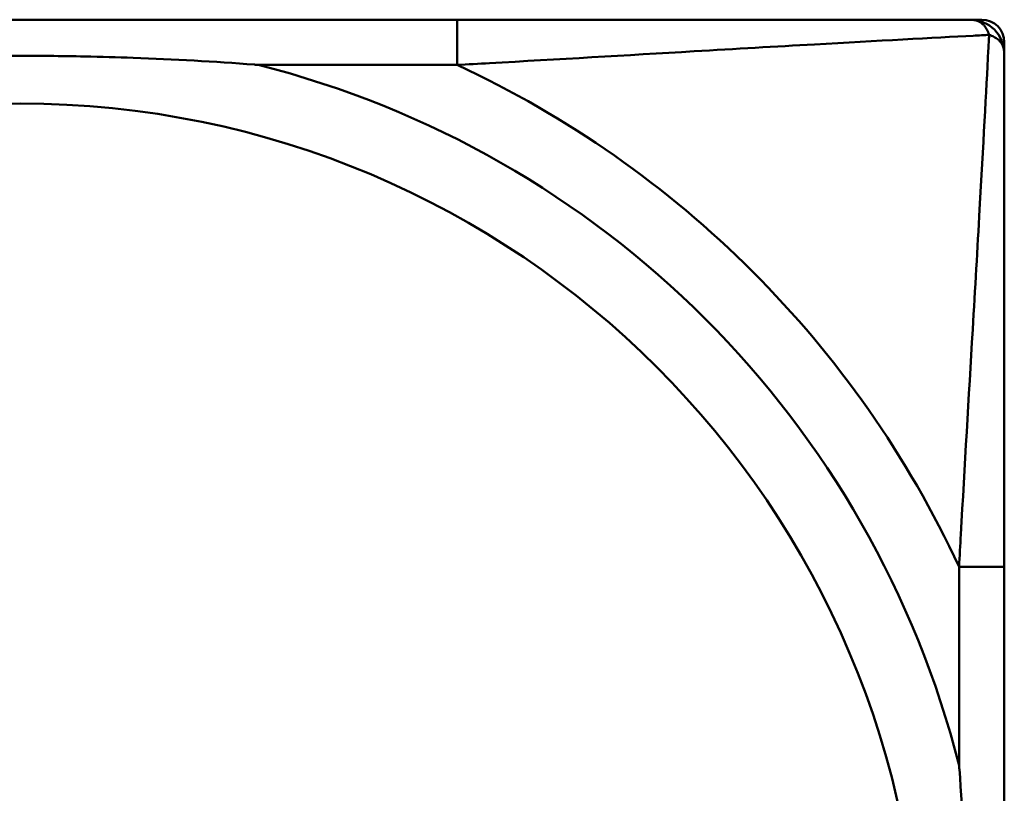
# Model space of a CAD drawing. Header units: inches. Extents: x 7.4 to 53, y 27.5 to 52.4.
# Tile 40 of 128: x 33.957 to 34.3, y 30.627 to 30.896. Entities that reach past the tile are written whole.
import ezdxf

# ---------------------------------------------------------------- set-up
doc = ezdxf.new("R2010")
doc.units = ezdxf.units.IN
doc.header["$MEASUREMENT"] = 0
doc.layers.add('Visible Edges(ANSI)', color=7, linetype='Continuous', lineweight=50)
doc.layers.add('Visible Tangent Edges(ANSI)', color=7, linetype='Continuous', lineweight=50)

msp = doc.modelspace()

# ---------------------------------------------------------------- linework, layer by layer
at = {"layer": 'Visible Edges(ANSI)'}
for p, q in [((34.10927482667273, 30.895946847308), (33.80534988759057, 30.895946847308)), ((34.28801662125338, 30.895946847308), (34.29195362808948, 30.895946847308)), ((34.29982764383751, 30.88807283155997), (34.29982764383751, 30.88413582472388)), ((34.29982764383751, 30.40146909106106), (34.29982764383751, 30.70539403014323))]:
    msp.add_line(p, q, dxfattribs=at)
for centre, radius, start, end in [((34.28801662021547, 30.88413582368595), 0.0118110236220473, 4.9783130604e-06, 89.99999496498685), ((34.29195362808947, 30.88807283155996), 0.0078740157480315, 0, 90)]:
    msp.add_arc(centre, radius, start, end, dxfattribs=at)
for points, knots in [([(34.28801662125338, 30.895946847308), (34.2731296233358, 30.895946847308), (34.23152875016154, 30.895946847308), (34.19088403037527, 30.895946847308), (34.16435418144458, 30.895946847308), (34.13649661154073, 30.895946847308), (34.10927482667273, 30.895946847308)], [-0.525220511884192, -0.525220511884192, -0.525220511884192, -0.525220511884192, -0.2074300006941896, -0.2074300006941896, -0.2074300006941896, 0, 0, 0, 0]), ([(33.87456510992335, 30.88019881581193), (33.87500157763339, 30.88023224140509), (33.87543807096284, 30.8802654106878), (33.89194205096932, 30.88150976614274), (33.90800496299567, 30.88237044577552), (33.93095916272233, 30.88307536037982), (33.93765798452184, 30.88321850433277), (33.94683400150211, 30.88332884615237), (33.9493050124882, 30.88335005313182), (33.95338397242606, 30.88337101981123), (33.95499151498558, 30.88337568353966), (33.95812138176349, 30.88337775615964), (33.95964355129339, 30.88337553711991), (33.96321434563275, 30.88336276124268), (33.96526271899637, 30.88334958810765), (33.97144021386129, 30.88329223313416), (33.97556767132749, 30.88323017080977), (33.98529942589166, 30.88302784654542), (33.99089934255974, 30.882867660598), (34.0106641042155, 30.8821479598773), (34.02470650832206, 30.88135717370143), (34.03918664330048, 30.8802654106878), (34.03962313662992, 30.88023224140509), (34.04005960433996, 30.88019881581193)], [-0.4161139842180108, -0.4161139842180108, -0.4161139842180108, -0.4161139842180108, -0.4127690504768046, -0.4127690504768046, -0.2896446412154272, -0.2896446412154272, -0.2388934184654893, -0.2388934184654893, -0.2201881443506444, -0.2201881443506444, -0.208020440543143, -0.208020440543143, -0.1964990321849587, -0.1964990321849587, -0.1809938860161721, -0.1809938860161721, -0.1497410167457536, -0.1497410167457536, -0.1073161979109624, -0.1073161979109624, 0, 0, 0.0033356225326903, 0.0033356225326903, 0.0033356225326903, 0.0033356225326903]), ([(34.29982764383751, 30.70539403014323), (34.29982764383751, 30.70896976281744), (34.29982764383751, 30.71255658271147), (34.29982764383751, 30.71614996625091), (34.29982764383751, 30.74935879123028), (34.29982764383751, 30.78306488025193), (34.29982764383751, 30.81393057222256), (34.29982764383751, 30.84087037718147), (34.29982764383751, 30.86641919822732), (34.29982764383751, 30.87985621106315), (34.29982764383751, 30.88146935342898), (34.29982764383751, 30.88289980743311), (34.29982764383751, 30.88413582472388)], [0, 0, 0, 0, 0.0272470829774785, 0.0272470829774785, 0.0272470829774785, 0.2790553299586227, 0.2790553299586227, 0.2790553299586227, 0.4988354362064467, 0.4988354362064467, 0.4988354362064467, 0.5252205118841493, 0.5252205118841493, 0.5252205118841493, 0.5252205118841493]), ([(34.28407961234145, 30.63617880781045), (34.28411303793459, 30.63574234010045), (34.28414620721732, 30.63530584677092), (34.28539056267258, 30.61880186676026), (34.28625124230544, 30.60273895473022), (34.28695615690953, 30.579784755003), (34.28709930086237, 30.57308593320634), (34.28720964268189, 30.5639099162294), (34.28723084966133, 30.56143890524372), (34.28725181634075, 30.55735994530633), (34.28725648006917, 30.55575240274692), (34.28725855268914, 30.5526225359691), (34.28725633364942, 30.55110036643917), (34.28724355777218, 30.54752957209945), (34.28723038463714, 30.54548119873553), (34.28717302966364, 30.53930370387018), (34.28711096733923, 30.53517624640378), (34.28690864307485, 30.52544449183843), (34.28674845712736, 30.51984457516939), (34.28602875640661, 30.50007981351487), (34.28523797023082, 30.48603740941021), (34.28414620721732, 30.47155727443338), (34.28411303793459, 30.47112078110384), (34.28407961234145, 30.47068431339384)], [-0.4161139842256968, -0.4161139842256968, -0.4161139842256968, -0.4161139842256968, -0.4127690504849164, -0.4127690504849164, -0.2896446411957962, -0.2896446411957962, -0.2388934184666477, -0.2388934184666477, -0.2201881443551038, -0.2201881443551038, -0.2080204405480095, -0.2080204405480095, -0.1964990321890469, -0.1964990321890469, -0.1809938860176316, -0.1809938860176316, -0.1497410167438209, -0.1497410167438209, -0.1073161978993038, -0.1073161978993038, 0, 0, 0.0033356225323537, 0.0033356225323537, 0.0033356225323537, 0.0033356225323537])]:
    msp.add_open_spline(points, degree=3, knots=knots, dxfattribs=at)
at = {"layer": 'Visible Tangent Edges(ANSI)'}
for p, q in [((34.10927482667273, 30.895946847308), (34.10927482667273, 30.88019881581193)), ((34.04005960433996, 30.88019881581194), (34.10927482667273, 30.88019881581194)), ((34.29982764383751, 30.70539403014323), (34.28407961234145, 30.70539403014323)), ((34.28407961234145, 30.70539403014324), (34.28407961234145, 30.63617880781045))]:
    msp.add_line(p, q, dxfattribs=at)
msp.add_circle((33.95731235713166, 30.55343156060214), 0.3132805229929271, dxfattribs=at)
for radius, start, end in [(0.3370815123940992, 14.21028573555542, 75.78971426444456), (0.3603740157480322, 24.94069046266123, 65.05930953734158)]:
    msp.add_arc((33.95731235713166, 30.55343156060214), radius, start, end, dxfattribs=at)
for points, knots in [([(34.28801662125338, 30.895946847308), (34.28862786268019, 30.8959468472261), (34.28918699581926, 30.89587559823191), (34.29017332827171, 30.89563146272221), (34.29060771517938, 30.89546884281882), (34.29126514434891, 30.89513645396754), (34.29150628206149, 30.89499216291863), (34.29187961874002, 30.89473219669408), (34.29201871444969, 30.89462610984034), (34.29242303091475, 30.89428962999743), (34.29267539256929, 30.89404094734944), (34.29328658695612, 30.89333217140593), (34.29361845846, 30.89283511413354), (34.29415411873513, 30.89178654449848), (34.29436859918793, 30.89124963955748), (34.29454424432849, 30.89066344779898)], [-0.0262733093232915, -0.0262733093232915, -0.0262733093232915, -0.0262733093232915, -0.0215877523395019, -0.0215877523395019, -0.0173641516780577, -0.0173641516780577, -0.014724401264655, -0.014724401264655, -0.0130745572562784, -0.0130745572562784, -0.0097748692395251, -0.0097748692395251, -0.0044953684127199, -0.0044953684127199, 0.0001241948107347, 0.0001241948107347, 0.0001241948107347, 0.0001241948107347]), ([(34.10927482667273, 30.88019881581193), (34.11302305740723, 30.88040196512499), (34.11679637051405, 30.88060955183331), (34.14415218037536, 30.88213149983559), (34.16833388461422, 30.88356510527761), (34.20617288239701, 30.88577293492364), (34.22022759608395, 30.88658588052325), (34.25546034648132, 30.88858043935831), (34.27558101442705, 30.88966804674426), (34.29101479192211, 30.89047923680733), (34.29284812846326, 30.89057541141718), (34.29454424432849, 30.89066344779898)], [3.6e-15, 3.6e-15, 3.6e-15, 3.6e-15, 0.0278591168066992, 0.0278591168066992, 0.2012729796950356, 0.2012729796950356, 0.3066356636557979, 0.3066356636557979, 0.4752159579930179, 0.4752159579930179, 0.5007189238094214, 0.5007189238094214, 0.5007189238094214, 0.5007189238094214]), ([(34.29454424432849, 30.89066344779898), (34.2944562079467, 30.88896733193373), (34.29436003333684, 30.88713399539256), (34.29354884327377, 30.87170021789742), (34.29246123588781, 30.85157954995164), (34.29046667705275, 30.8163467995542), (34.28965373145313, 30.80229208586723), (34.2874459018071, 30.76445308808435), (34.28601229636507, 30.74027138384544), (34.2844903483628, 30.71291557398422), (34.2842827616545, 30.70914226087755), (34.28407961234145, 30.70539403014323)], [-0.5007189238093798, -0.5007189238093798, -0.5007189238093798, -0.5007189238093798, -0.4752159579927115, -0.4752159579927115, -0.306635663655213, -0.306635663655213, -0.2012729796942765, -0.2012729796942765, -0.0278591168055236, -0.0278591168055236, 6.29e-14, 6.29e-14, 6.29e-14, 6.29e-14]), ([(34.29454424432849, 30.89066344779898), (34.29513043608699, 30.89048780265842), (34.29566734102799, 30.89027332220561), (34.29671591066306, 30.88973766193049), (34.29721296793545, 30.88940579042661), (34.29792174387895, 30.88879459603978), (34.29817042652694, 30.88854223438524), (34.29850690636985, 30.88813791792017), (34.2986129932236, 30.88799882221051), (34.29887295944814, 30.88762548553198), (34.29901725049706, 30.88738434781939), (34.29934963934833, 30.88672691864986), (34.29951225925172, 30.88629253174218), (34.29975639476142, 30.88530619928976), (34.29982764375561, 30.88474706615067), (34.29982764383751, 30.88413582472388)], [-0.0001241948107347, -0.0001241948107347, -0.0001241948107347, -0.0001241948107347, 0.0044953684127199, 0.0044953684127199, 0.0097748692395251, 0.0097748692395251, 0.0130745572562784, 0.0130745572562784, 0.014724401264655, 0.014724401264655, 0.0173641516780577, 0.0173641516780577, 0.0215877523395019, 0.0215877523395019, 0.0262733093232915, 0.0262733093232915, 0.0262733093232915, 0.0262733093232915])]:
    msp.add_open_spline(points, degree=3, knots=knots, dxfattribs=at)

doc.saveas('drawing.dxf')
